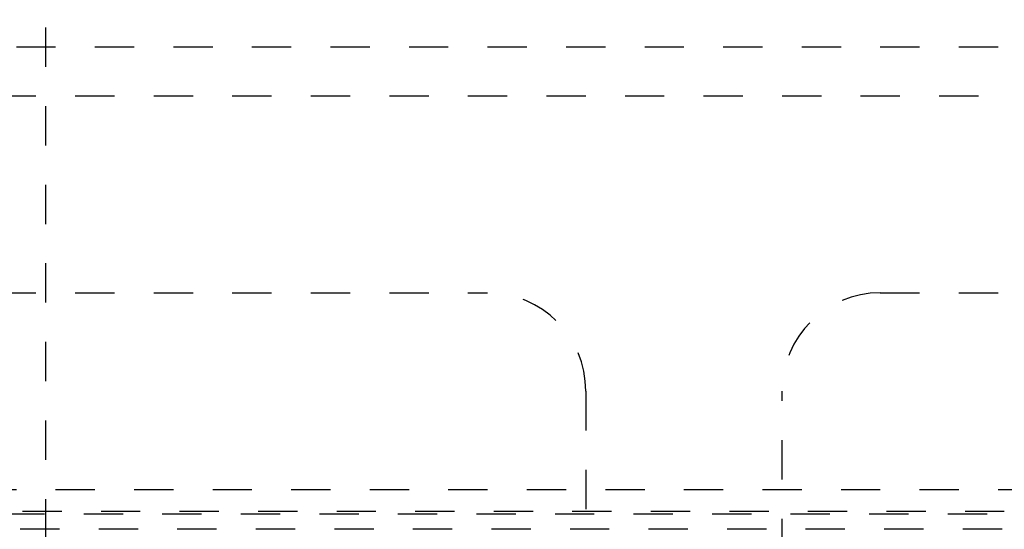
# Model space of a CAD drawing. Header units: inches. Extents: x 220 to 877, y 4 to 174.
# Tile 40 of 256: x 237.48 to 239.99, y 33.2 to 34.5. Entities that reach past the tile are written whole.
import ezdxf

# ---------------------------------------------------------------- set-up
doc = ezdxf.new("R2010")
doc.units = ezdxf.units.IN
doc.header["$LTSCALE"] = 0.5
doc.header["$MEASUREMENT"] = 0
doc.linetypes.add('HIDDEN', pattern=[0.225, 0.15, -0.075])
doc.layers.add('SID-M-H', color=4, linetype='HIDDEN')

msp = doc.modelspace()

# ---------------------------------------------------------------- linework, layer by layer
at = {"layer": 'SID-M-H'}
for p, q in [((237.54957, 30.17957), (237.54957, 47.17957)), ((240.97457, 34.42957), (229.77457, 34.42957)), ((248.92457, 34.30457), (229.42457, 34.30457)), ((229.42457, 33.80457), (238.67457, 33.80457)), ((239.67457, 33.80457), (252.42457, 33.80457)), ((238.92457, 33.55457), (238.92457, 31.92957)), ((239.42457, 31.92957), (239.42457, 33.55457)), ((229.77457, 33.30457), (240.97457, 33.30457)), ((241.39032, 33.24855), (237.24048, 33.24855)), ((241.39027, 33.24855), (237.24053, 33.24855)), ((237.2463, 33.24272), (241.3845, 33.24272)), ((241.3845, 33.20338), (237.2463, 33.20338))]:
    msp.add_line(p, q, dxfattribs=at)
for centre, start, end in [((238.67457, 33.55457), 0, 90), ((239.67457, 33.55457), 90, 180)]:
    msp.add_arc(centre, 0.25, start, end, dxfattribs=at)

doc.saveas('drawing.dxf')
